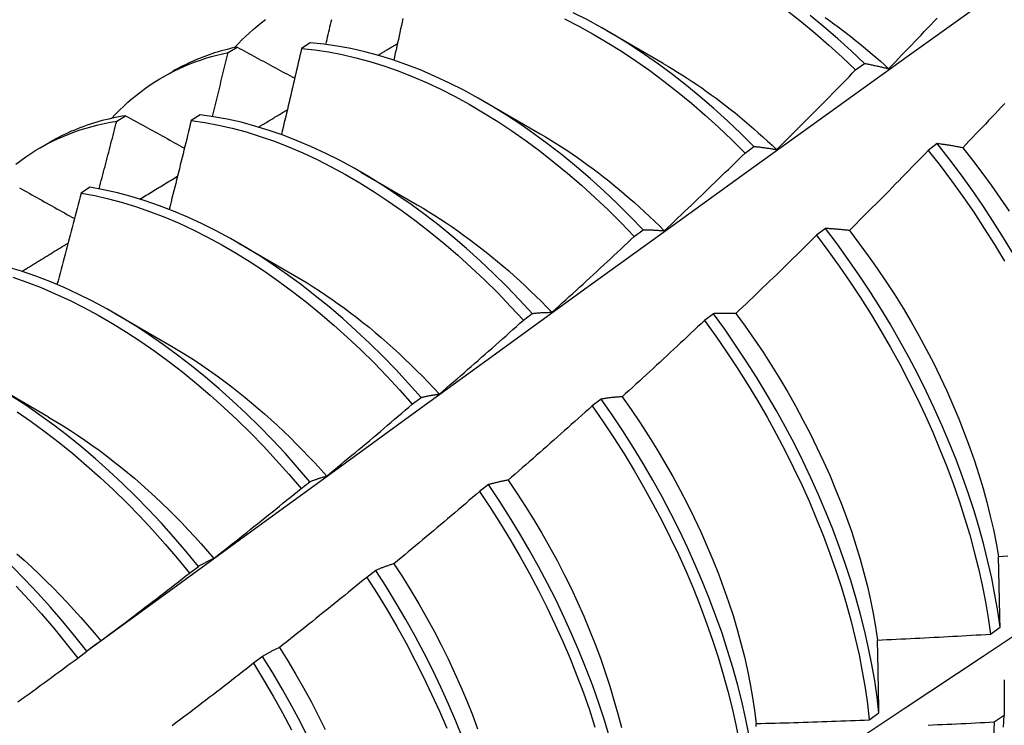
# Model space of a CAD drawing. Header units: inches. Extents: x 25 to 728, y 80 to 333.
# Tile 151 of 160: x 703.717 to 703.996, y 266.795 to 266.994. Entities that reach past the tile are written whole.
import ezdxf

# ---------------------------------------------------------------- set-up
doc = ezdxf.new("R2010")
doc.units = ezdxf.units.IN
doc.header["$MEASUREMENT"] = 0
doc.layers.add('Visible Edges(ANSI)', color=7, linetype='Continuous', lineweight=25)

msp = doc.modelspace()

# ---------------------------------------------------------------- linework, layer by layer
at = {"layer": 'Visible Edges(ANSI)'}
for p, q in [((703.88335, 266.99142), (703.89931, 266.98218)), ((703.79943, 266.98795), (703.79693, 266.98633)), ((703.77616, 266.98519), (703.77868, 266.98674)), ((703.95382, 266.98025), (703.95632, 266.98212)), ((703.75771, 266.97826), (703.76049, 266.97986)), ((703.84855, 266.97138), (703.86451, 266.96214)), ((703.7446, 266.96573), (703.74712, 266.96729)), ((703.7682, 266.96756), (703.7657, 266.96592)), ((703.72291, 266.95822), (703.72569, 266.95982)), ((703.92252, 266.95673), (703.92503, 266.95861)), ((703.97695, 266.95939), (703.97442, 266.95747)), ((703.81375, 266.95134), (703.82971, 266.9421)), ((703.737, 266.94702), (703.73451, 266.94537)), ((703.89117, 266.93311), (703.89368, 266.935)), ((703.9453, 266.93535), (703.94276, 266.93342)), ((703.77895, 266.9313), (703.79491, 266.92206)), ((703.74415, 266.91126), (703.76012, 266.90202)), ((703.85977, 266.9094), (703.86229, 266.9113)), ((703.91357, 266.91123), (703.91103, 266.9093)), ((703.70935, 266.89122), (703.72532, 266.88198)), ((703.82831, 266.8856), (703.83083, 266.88751)), ((703.88178, 266.88705), (703.87923, 266.88512)), ((703.79679, 266.86172), (703.79932, 266.86363)), ((703.84991, 266.86281), (703.84736, 266.86087)), ((703.76521, 266.83775), (703.76774, 266.83967)), ((703.81796, 266.83851), (703.8154, 266.83656)), ((703.992, 266.82048), (703.99474, 266.82242)), ((703.73356, 266.81371), (703.7361, 266.81564)), ((703.78593, 266.81416), (703.78336, 266.81221)), ((703.95769, 266.7962), (703.96044, 266.79814)), ((703.99591, 266.79742), (703.99311, 266.79551))]:
    msp.add_line(p, q, dxfattribs=at)
at = {"layer": 'Visible Edges(ANSI)', "flags": 128}
for points in [[(703.73606, 266.81561), (703.75948, 266.83268), (703.78287, 266.84972), (703.80623, 266.86672), (703.82957, 266.88368), (703.85288, 266.9006), (703.87616, 266.91748), (703.89942, 266.93431), (703.92266, 266.9511), (703.94588, 266.96785), (703.96908, 266.98455), (703.99226, 267.0012), (704.01542, 267.01781), (704.03857, 267.03436), (704.0617, 267.05086), (704.08482, 267.06731), (704.10792, 267.08371), (704.13101, 267.10005), (704.1541, 267.11633), (704.17717, 267.13256)], [(703.92503, 266.95861), (703.9213, 266.9623), (703.91753, 266.96588), (703.9137, 266.96933), (703.90984, 266.97266), (703.90593, 266.97587), (703.902, 266.97894), (703.89803, 266.98188), (703.89404, 266.98468), (703.89003, 266.98733), (703.886, 266.98984), (703.88197, 266.99221), (703.87793, 266.99441), (703.87389, 266.99647)], [(703.93454, 266.99697), (703.93848, 266.99388), (703.94237, 266.99066), (703.94623, 266.98731), (703.95005, 266.98384), (703.95382, 266.98025)], [(703.77794, 266.98658), (703.77897, 266.98767), (703.78001, 266.98874), (703.78108, 266.98977), (703.78217, 266.99078), (703.78328, 266.99175), (703.7844, 266.9927), (703.78555, 266.99361), (703.78672, 266.9945)], [(703.80384, 266.9875), (703.80401, 266.98821), (703.80417, 266.98892), (703.80434, 266.98962), (703.8045, 266.99033), (703.80467, 266.99104), (703.80484, 266.99175), (703.805, 266.99246), (703.80517, 266.99317), (703.80533, 266.99388), (703.8055, 266.99458)], [(703.82566, 266.99481), (703.82544, 266.99383), (703.82523, 266.99284), (703.82501, 266.99186), (703.82479, 266.99088), (703.82458, 266.9899), (703.82436, 266.98892), (703.82414, 266.98793), (703.82392, 266.98695), (703.82371, 266.98597), (703.82349, 266.98499), (703.82327, 266.98401), (703.82305, 266.98302)], [(703.87141, 266.99471), (703.87545, 266.99265), (703.87949, 266.99043), (703.88352, 266.98806), (703.88755, 266.98554), (703.89156, 266.98287), (703.89554, 266.98006), (703.89951, 266.97711), (703.90344, 266.97403), (703.90735, 266.97081), (703.91121, 266.96747), (703.91503, 266.96401), (703.9188, 266.96042), (703.92252, 266.95673)], [(703.95632, 266.98212), (703.95255, 266.98571), (703.94873, 266.98917), (703.94487, 266.99251), (703.94096, 266.99572)], [(703.94521, 266.99511), (703.94643, 266.99424), (703.94765, 266.99336), (703.94887, 266.99246), (703.95008, 266.99155), (703.95129, 266.99063), (703.9525, 266.98969), (703.95371, 266.98873), (703.95491, 266.98776), (703.95611, 266.98678), (703.9573, 266.98578), (703.95849, 266.98477), (703.95967, 266.98375), (703.96085, 266.98271), (703.96202, 266.98166), (703.96319, 266.9806)], [(703.96319, 266.9806), (703.96411, 266.98155), (703.96503, 266.9825), (703.96595, 266.98346), (703.96687, 266.98441), (703.96779, 266.98537), (703.96871, 266.98632), (703.96962, 266.98728), (703.97054, 266.98824), (703.97145, 266.98919), (703.97237, 266.99015), (703.97328, 266.99111), (703.97419, 266.99207), (703.9751, 266.99303), (703.97601, 266.994), (703.97692, 266.99496)], [(703.89368, 266.935), (703.89001, 266.93879), (703.88628, 266.94248), (703.8825, 266.94604), (703.87868, 266.94949), (703.87481, 266.95282), (703.8709, 266.95602), (703.86696, 266.95908), (703.86299, 266.96201), (703.859, 266.9648), (703.85499, 266.96745), (703.85097, 266.96995), (703.84693, 266.9723), (703.84289, 266.9745), (703.83885, 266.97654), (703.83481, 266.97843), (703.83078, 266.98016), (703.82677, 266.98172), (703.82277, 266.98312), (703.8188, 266.98435), (703.81485, 266.98541), (703.81094, 266.9863), (703.80706, 266.98702), (703.80322, 266.98757), (703.79943, 266.98795)], [(703.81857, 266.98441), (703.8188, 266.98455), (703.81903, 266.98469), (703.81926, 266.98483), (703.81949, 266.98496), (703.81972, 266.9851), (703.81995, 266.98524), (703.82018, 266.98538), (703.82041, 266.98552), (703.82064, 266.98565), (703.82087, 266.98579), (703.8211, 266.98593), (703.82133, 266.98607), (703.82156, 266.9862), (703.82179, 266.98634), (703.82202, 266.98648), (703.82225, 266.98662), (703.82248, 266.98676), (703.82271, 266.98689), (703.82294, 266.98703), (703.82317, 266.98717), (703.8234, 266.98731), (703.82363, 266.98744), (703.82386, 266.98758), (703.82409, 266.98772)], [(703.74314, 266.96654), (703.74426, 266.96773), (703.74541, 266.96889), (703.74658, 266.97001), (703.74777, 266.97109), (703.74899, 266.97214), (703.75023, 266.97316), (703.75149, 266.97414), (703.75278, 266.97509), (703.75408, 266.976), (703.75541, 266.97687), (703.75677, 266.97771), (703.75814, 266.97851), (703.75953, 266.97927), (703.76095, 266.98), (703.76238, 266.98068), (703.76384, 266.98134), (703.76532, 266.98195), (703.76681, 266.98253), (703.76832, 266.98307), (703.76985, 266.98357), (703.7714, 266.98403), (703.77297, 266.98446), (703.77456, 266.98484), (703.77616, 266.98519)], [(703.77868, 266.98674), (703.77787, 266.98657), (703.77707, 266.98638), (703.77626, 266.98619), (703.77546, 266.98598), (703.77467, 266.98577), (703.77388, 266.98555), (703.77309, 266.98531), (703.77231, 266.98507), (703.77154, 266.98482), (703.77077, 266.98455), (703.77, 266.98428), (703.76924, 266.984), (703.76848, 266.98371), (703.76773, 266.98341), (703.76698, 266.98309), (703.76624, 266.98277), (703.76551, 266.98244), (703.76477, 266.9821), (703.76405, 266.98175), (703.76333, 266.98139), (703.76261, 266.98103), (703.7619, 266.98065), (703.76119, 266.98026), (703.76049, 266.97986)], [(703.7717, 266.96708), (703.77189, 266.96783), (703.77208, 266.96859), (703.77227, 266.96934), (703.77245, 266.9701), (703.77264, 266.97085), (703.77283, 266.97161), (703.77302, 266.97236), (703.7732, 266.97312), (703.77339, 266.97387), (703.77358, 266.97463), (703.77376, 266.97538), (703.77395, 266.97614), (703.77413, 266.97689), (703.77432, 266.97765), (703.7745, 266.9784), (703.77469, 266.97915), (703.77487, 266.97991), (703.77506, 266.98066), (703.77524, 266.98142), (703.77542, 266.98217), (703.77561, 266.98293), (703.77579, 266.98368), (703.77597, 266.98444), (703.77616, 266.98519)], [(703.77868, 266.98674), (703.77936, 266.98637), (703.78003, 266.98601), (703.78071, 266.98564), (703.78139, 266.98527), (703.78206, 266.98491), (703.78274, 266.98454), (703.78342, 266.98417), (703.78409, 266.9838), (703.78477, 266.98344), (703.78545, 266.98307), (703.78613, 266.9827), (703.78681, 266.98233), (703.78749, 266.98197), (703.78817, 266.9816), (703.78885, 266.98123), (703.78953, 266.98086), (703.79021, 266.98049), (703.7909, 266.98013), (703.79158, 266.97976), (703.79226, 266.97939), (703.79294, 266.97902), (703.79363, 266.97865), (703.79431, 266.97828), (703.795, 266.97792)], [(703.79693, 266.98633), (703.7967, 266.98531), (703.79647, 266.9843), (703.79623, 266.98328), (703.796, 266.98227), (703.79577, 266.98125), (703.79553, 266.98024), (703.7953, 266.97922), (703.79506, 266.97821), (703.79483, 266.97719), (703.79459, 266.97617), (703.79435, 266.97516), (703.79412, 266.97414), (703.79388, 266.97313), (703.79364, 266.97211), (703.7934, 266.97109), (703.79316, 266.97008), (703.79293, 266.96906), (703.79269, 266.96805), (703.79245, 266.96703), (703.79221, 266.96601), (703.79196, 266.965), (703.79172, 266.96398), (703.79148, 266.96296), (703.79124, 266.96195)], [(703.79693, 266.98633), (703.80073, 266.98594), (703.80457, 266.98537), (703.80845, 266.98464), (703.81236, 266.98373), (703.81631, 266.98266), (703.82029, 266.98141), (703.82428, 266.98), (703.8283, 266.97843), (703.83233, 266.97669), (703.83637, 266.97479), (703.84041, 266.97274), (703.84445, 266.97053), (703.84849, 266.96816), (703.85251, 266.96565), (703.85652, 266.96299), (703.86051, 266.96019), (703.86448, 266.95725), (703.86841, 266.95418), (703.87232, 266.95097), (703.87618, 266.94763), (703.88, 266.94418), (703.88378, 266.9406), (703.8875, 266.93691), (703.89117, 266.93311)], [(703.89932, 266.98212), (703.90069, 266.98132), (703.90207, 266.9805), (703.90344, 266.97965), (703.90481, 266.97879), (703.90618, 266.97791), (703.90755, 266.97701), (703.90891, 266.97609), (703.91027, 266.97515), (703.91163, 266.9742), (703.91298, 266.97322), (703.91433, 266.97223), (703.91568, 266.97121), (703.91702, 266.97018), (703.91836, 266.96913), (703.9197, 266.96807), (703.92102, 266.96698), (703.92235, 266.96588), (703.92367, 266.96476), (703.92498, 266.96362), (703.92628, 266.96247), (703.92759, 266.9613), (703.92888, 266.96011), (703.93017, 266.95891), (703.93145, 266.95769)], [(703.95632, 266.98212), (703.9566, 266.98207), (703.95688, 266.98202), (703.95716, 266.98196), (703.95744, 266.98191), (703.95772, 266.98185), (703.958, 266.9818), (703.95829, 266.98174), (703.95857, 266.98168), (703.95885, 266.98162), (703.95914, 266.98156), (703.95942, 266.9815), (703.95971, 266.98143), (703.96, 266.98137), (703.96028, 266.9813), (703.96057, 266.98124), (703.96086, 266.98117), (703.96115, 266.9811), (703.96144, 266.98103), (703.96173, 266.98096), (703.96202, 266.98089), (703.96231, 266.98082), (703.9626, 266.98075), (703.9629, 266.98067), (703.96319, 266.9806)], [(703.93145, 266.95769), (703.93239, 266.95862), (703.93333, 266.95955), (703.93427, 266.96048), (703.93521, 266.96142), (703.93615, 266.96235), (703.93709, 266.96328), (703.93802, 266.96422), (703.93896, 266.96516), (703.93989, 266.96609), (703.94083, 266.96703), (703.94176, 266.96797), (703.94269, 266.96891), (703.94362, 266.96985), (703.94456, 266.97079), (703.94549, 266.97173), (703.94642, 266.97267), (703.94734, 266.97362), (703.94827, 266.97456), (703.9492, 266.97551), (703.95013, 266.97645), (703.95105, 266.9774), (703.95198, 266.97835), (703.9529, 266.9793), (703.95382, 266.98025)], [(703.99605, 266.97074), (703.99514, 266.96978), (703.99423, 266.96881), (703.99332, 266.96784), (703.99241, 266.96688), (703.99149, 266.96591), (703.99058, 266.96495), (703.98967, 266.96399), (703.98875, 266.96303), (703.98783, 266.96206), (703.98692, 266.9611), (703.986, 266.96014), (703.98508, 266.95919), (703.98416, 266.95823)], [(703.78478, 266.96408), (703.78512, 266.96428), (703.78546, 266.96449), (703.78579, 266.96469), (703.78613, 266.9649), (703.78647, 266.9651), (703.78681, 266.96531), (703.78715, 266.96551), (703.78749, 266.96572), (703.78783, 266.96592), (703.78817, 266.96612), (703.7885, 266.96633), (703.78884, 266.96653), (703.78918, 266.96674), (703.78952, 266.96694), (703.78986, 266.96715), (703.7902, 266.96735), (703.79054, 266.96756), (703.79088, 266.96776), (703.79121, 266.96796), (703.79155, 266.96817), (703.79189, 266.96837), (703.79223, 266.96858), (703.79257, 266.96878), (703.79291, 266.96899)], [(703.71605, 266.95361), (703.71744, 266.95466), (703.71884, 266.95566), (703.72028, 266.95661), (703.72174, 266.95753), (703.72322, 266.9584), (703.72473, 266.95923), (703.72626, 266.96001), (703.72782, 266.96075), (703.7294, 266.96145), (703.73101, 266.96211), (703.73263, 266.96272), (703.73428, 266.96328), (703.73595, 266.9638), (703.73764, 266.96428), (703.73935, 266.96471), (703.74108, 266.96509), (703.74283, 266.96543), (703.7446, 266.96573)], [(703.74712, 266.96729), (703.74616, 266.96713), (703.7452, 266.96696), (703.74425, 266.96678), (703.7433, 266.96658), (703.74236, 266.96636), (703.74143, 266.96614), (703.7405, 266.9659), (703.73957, 266.96565), (703.73866, 266.96538), (703.73775, 266.9651), (703.73684, 266.96481), (703.73595, 266.96451), (703.73505, 266.96419), (703.73417, 266.96386), (703.73329, 266.96351), (703.73242, 266.96315), (703.73155, 266.96278), (703.7307, 266.9624), (703.72984, 266.962), (703.729, 266.96159), (703.72816, 266.96117), (703.72733, 266.96073), (703.72651, 266.96029), (703.72569, 266.95982)], [(703.7396, 266.94657), (703.73982, 266.94737), (703.74003, 266.94816), (703.74024, 266.94896), (703.74045, 266.94976), (703.74066, 266.95056), (703.74087, 266.95136), (703.74108, 266.95216), (703.74129, 266.95296), (703.7415, 266.95376), (703.74171, 266.95455), (703.74192, 266.95535), (703.74212, 266.95615), (703.74233, 266.95695), (703.74254, 266.95775), (703.74275, 266.95855), (703.74295, 266.95934), (703.74316, 266.96014), (703.74337, 266.96094), (703.74357, 266.96174), (703.74378, 266.96254), (703.74399, 266.96334), (703.74419, 266.96413), (703.7444, 266.96493), (703.7446, 266.96573)], [(703.74712, 266.96729), (703.74781, 266.96691), (703.7485, 266.96653), (703.74919, 266.96615), (703.74988, 266.96577), (703.75057, 266.96539), (703.75126, 266.965), (703.75196, 266.96462), (703.75265, 266.96424), (703.75334, 266.96386), (703.75403, 266.96348), (703.75473, 266.96309), (703.75542, 266.96271), (703.75612, 266.96233), (703.75681, 266.96195), (703.75751, 266.96156), (703.7582, 266.96118), (703.7589, 266.9608), (703.7596, 266.96041), (703.7603, 266.96003), (703.76099, 266.95965), (703.76169, 266.95927), (703.76239, 266.95888), (703.76309, 266.9585), (703.76379, 266.95812)], [(703.7657, 266.96592), (703.76545, 266.96488), (703.76519, 266.96383), (703.76494, 266.96278), (703.76468, 266.96174), (703.76442, 266.96069), (703.76417, 266.95964), (703.76391, 266.95859), (703.76365, 266.95754), (703.76339, 266.9565), (703.76313, 266.95545), (703.76287, 266.9544), (703.76261, 266.95335), (703.76235, 266.9523), (703.76209, 266.95126), (703.76183, 266.95021), (703.76157, 266.94916), (703.7613, 266.94811), (703.76104, 266.94706), (703.76078, 266.94601), (703.76051, 266.94496), (703.76025, 266.94392), (703.75998, 266.94287), (703.75972, 266.94182), (703.75945, 266.94077)], [(703.7657, 266.96592), (703.76954, 266.96537), (703.77342, 266.96465), (703.77733, 266.96375), (703.78128, 266.96269), (703.78525, 266.96145), (703.78925, 266.96005), (703.79326, 266.95849), (703.79729, 266.95676), (703.80133, 266.95487), (703.80537, 266.95282), (703.80941, 266.95062), (703.81345, 266.94827), (703.81747, 266.94577), (703.82148, 266.94312), (703.82548, 266.94032), (703.82944, 266.93739), (703.83338, 266.93432), (703.83729, 266.93112), (703.84116, 266.9278), (703.84498, 266.92435), (703.84876, 266.92078), (703.85249, 266.91709), (703.85616, 266.9133), (703.85977, 266.9094)], [(703.86229, 266.9113), (703.85867, 266.91519), (703.85499, 266.91898), (703.85126, 266.92265), (703.84748, 266.92621), (703.84365, 266.92965), (703.83978, 266.93297), (703.83587, 266.93616), (703.83193, 266.93922), (703.82796, 266.94214), (703.82397, 266.94492), (703.81995, 266.94756), (703.81593, 266.95005), (703.81189, 266.9524), (703.80785, 266.95459), (703.80381, 266.95662), (703.79977, 266.9585), (703.79574, 266.96021), (703.79173, 266.96177), (703.78774, 266.96315), (703.78376, 266.96437), (703.77982, 266.96543), (703.77591, 266.96631), (703.77203, 266.96702), (703.7682, 266.96756)], [(703.86451, 266.96218), (703.86602, 266.96129), (703.86753, 266.96038), (703.86904, 266.95944), (703.87054, 266.95848), (703.87204, 266.9575), (703.87354, 266.95649), (703.87504, 266.95546), (703.87653, 266.95441), (703.87802, 266.95333), (703.87951, 266.95223), (703.88099, 266.95111), (703.88246, 266.94997), (703.88393, 266.94881), (703.8854, 266.94762), (703.88686, 266.94642), (703.88831, 266.9452), (703.88976, 266.94395), (703.89119, 266.94269), (703.89263, 266.9414), (703.89405, 266.9401), (703.89547, 266.93878), (703.89688, 266.93743), (703.89828, 266.93608), (703.89967, 266.9347)], [(703.92503, 266.95861), (703.92529, 266.95858), (703.92555, 266.95856), (703.92581, 266.95853), (703.92607, 266.9585), (703.92634, 266.95847), (703.9266, 266.95844), (703.92686, 266.9584), (703.92713, 266.95837), (703.92739, 266.95833), (703.92766, 266.9583), (703.92793, 266.95826), (703.92819, 266.95822), (703.92846, 266.95819), (703.92873, 266.95815), (703.929, 266.9581), (703.92927, 266.95806), (703.92954, 266.95802), (703.92981, 266.95798), (703.93008, 266.95793), (703.93035, 266.95789), (703.93063, 266.95784), (703.9309, 266.95779), (703.93117, 266.95774), (703.93145, 266.95769)], [(703.97442, 266.95747), (703.9735, 266.95651), (703.97257, 266.95556), (703.97165, 266.95461), (703.97073, 266.95365), (703.9698, 266.9527), (703.96887, 266.95175), (703.96795, 266.9508), (703.96702, 266.94985), (703.96609, 266.9489), (703.96516, 266.94796), (703.96423, 266.94701), (703.9633, 266.94606), (703.96237, 266.94512), (703.96144, 266.94417), (703.96051, 266.94323), (703.95957, 266.94229), (703.95864, 266.94135), (703.9577, 266.94041), (703.95677, 266.93947), (703.95583, 266.93853), (703.95489, 266.93759), (703.95395, 266.93665), (703.95302, 266.93571), (703.95208, 266.93478)], [(703.97442, 266.95747), (703.97776, 266.9532), (703.98101, 266.94886), (703.98419, 266.94444), (703.98727, 266.93995), (703.99027, 266.9354), (703.99317, 266.93079), (703.99598, 266.92613)], [(703.98416, 266.95823), (703.98385, 266.95829), (703.98355, 266.95834), (703.98324, 266.9584), (703.98293, 266.95846), (703.98263, 266.95851), (703.98232, 266.95857), (703.98202, 266.95862), (703.98171, 266.95867), (703.98141, 266.95873), (703.98111, 266.95878), (703.9808, 266.95883), (703.9805, 266.95888), (703.9802, 266.95892), (703.9799, 266.95897), (703.9796, 266.95902), (703.97931, 266.95906), (703.97901, 266.95911), (703.97871, 266.95915), (703.97842, 266.95919), (703.97812, 266.95923), (703.97783, 266.95927), (703.97753, 266.95931), (703.97724, 266.95935), (703.97695, 266.95939)], [(703.99855, 266.92809), (703.99574, 266.93275), (703.99283, 266.93735), (703.98983, 266.9419), (703.98674, 266.94638), (703.98356, 266.95079), (703.98029, 266.95513), (703.97695, 266.95939)], [(703.98416, 266.95823), (703.98692, 266.95475), (703.98962, 266.95121), (703.99226, 266.94761), (703.99482, 266.94396), (703.99732, 266.94025)], [(703.89967, 266.9347), (703.90063, 266.93561), (703.90159, 266.93652), (703.90255, 266.93742), (703.90351, 266.93834), (703.90447, 266.93925), (703.90543, 266.94016), (703.90638, 266.94107), (703.90734, 266.94199), (703.90829, 266.9429), (703.90925, 266.94382), (703.9102, 266.94473), (703.91115, 266.94565), (703.9121, 266.94657), (703.91306, 266.94749), (703.91401, 266.94841), (703.91496, 266.94933), (703.9159, 266.95025), (703.91685, 266.95117), (703.9178, 266.9521), (703.91875, 266.95302), (703.91969, 266.95395), (703.92064, 266.95487), (703.92158, 266.9558), (703.92252, 266.95673)], [(703.75117, 266.94368), (703.75162, 266.94395), (703.75206, 266.94422), (703.7525, 266.94449), (703.75295, 266.94476), (703.75339, 266.94503), (703.75383, 266.9453), (703.75428, 266.94557), (703.75472, 266.94584), (703.75516, 266.94611), (703.75561, 266.94638), (703.75605, 266.94665), (703.75649, 266.94692), (703.75694, 266.94719), (703.75738, 266.94746), (703.75782, 266.94773), (703.75827, 266.948), (703.75871, 266.94827), (703.75916, 266.94854), (703.7596, 266.94881), (703.76004, 266.94908), (703.76049, 266.94935), (703.76093, 266.94962), (703.76137, 266.94989), (703.76182, 266.95016)], [(703.71703, 266.9469), (703.71773, 266.94651), (703.71844, 266.94611), (703.71914, 266.94571), (703.71985, 266.94532), (703.72056, 266.94492), (703.72126, 266.94453), (703.72197, 266.94413), (703.72268, 266.94373), (703.72339, 266.94334), (703.72409, 266.94294), (703.7248, 266.94254), (703.72551, 266.94214), (703.72622, 266.94175), (703.72694, 266.94135), (703.72765, 266.94095), (703.72836, 266.94055), (703.72907, 266.94016), (703.72978, 266.93976), (703.7305, 266.93936), (703.73121, 266.93896), (703.73193, 266.93856), (703.73264, 266.93817)], [(703.83083, 266.88751), (703.82727, 266.89149), (703.82365, 266.89538), (703.81997, 266.89916), (703.81624, 266.90283), (703.81245, 266.90638), (703.80862, 266.90982), (703.80475, 266.91313), (703.80084, 266.91631), (703.7969, 266.91936), (703.79292, 266.92227), (703.78893, 266.92504), (703.78492, 266.92767), (703.78089, 266.93016), (703.77685, 266.93249), (703.77281, 266.93467), (703.76877, 266.9367), (703.76473, 266.93856), (703.76071, 266.94027), (703.75669, 266.94181), (703.7527, 266.94319), (703.74873, 266.9444), (703.74479, 266.94545), (703.74088, 266.94632), (703.737, 266.94702)], [(703.85682, 266.72655), (703.87911, 266.74109), (703.90137, 266.75566), (703.92359, 266.77026), (703.94577, 266.78489), (703.9679, 266.79956), (703.99, 266.81425), (704.01206, 266.82897), (704.03408, 266.84372), (704.05605, 266.85849), (704.07799, 266.87329), (704.09989, 266.88812), (704.12174, 266.90296), (704.14356, 266.91783), (704.16533, 266.93272), (704.18707, 266.94763)], [(703.73451, 266.94537), (703.73423, 266.94429), (703.73395, 266.94322), (703.73367, 266.94214), (703.73339, 266.94106), (703.73311, 266.93998), (703.73283, 266.9389), (703.73255, 266.93783), (703.73227, 266.93675), (703.73199, 266.93567), (703.7317, 266.93459), (703.73142, 266.93351), (703.73114, 266.93244), (703.73085, 266.93136), (703.73057, 266.93028), (703.73028, 266.9292), (703.73, 266.92812), (703.72971, 266.92705), (703.72942, 266.92597), (703.72913, 266.92489), (703.72885, 266.92381), (703.72856, 266.92273), (703.72827, 266.92165), (703.72798, 266.92058), (703.72769, 266.9195)], [(703.73451, 266.94537), (703.73839, 266.94466), (703.7423, 266.94377), (703.74624, 266.94271), (703.75022, 266.94149), (703.75421, 266.9401), (703.75823, 266.93854), (703.76225, 266.93683), (703.76629, 266.93495), (703.77033, 266.93291), (703.77437, 266.93072), (703.77841, 266.92837), (703.78244, 266.92588), (703.78645, 266.92324), (703.79044, 266.92045), (703.79441, 266.91753), (703.79835, 266.91447), (703.80226, 266.91128), (703.80613, 266.90796), (703.80996, 266.90452), (703.81374, 266.90095), (703.81747, 266.89727), (703.82114, 266.89349), (703.82476, 266.88959), (703.82831, 266.8856)], [(703.8297, 266.94205), (703.83135, 266.94108), (703.833, 266.94008), (703.83464, 266.93905), (703.83628, 266.938), (703.83792, 266.93692), (703.83955, 266.93581), (703.84118, 266.93467), (703.84281, 266.93351), (703.84443, 266.93233), (703.84604, 266.93111), (703.84765, 266.92988), (703.84926, 266.92861), (703.85085, 266.92733), (703.85244, 266.92602), (703.85402, 266.92468), (703.8556, 266.92332), (703.85716, 266.92194), (703.85872, 266.92053), (703.86027, 266.9191), (703.8618, 266.91765), (703.86333, 266.91617), (703.86485, 266.91468), (703.86635, 266.91316), (703.86785, 266.91162)], [(703.89368, 266.935), (703.89393, 266.935), (703.89417, 266.935), (703.89441, 266.935), (703.89466, 266.93499), (703.8949, 266.93499), (703.89515, 266.93498), (703.89539, 266.93497), (703.89564, 266.93497), (703.89589, 266.93496), (703.89613, 266.93495), (703.89638, 266.93494), (703.89663, 266.93492), (703.89688, 266.93491), (703.89713, 266.9349), (703.89738, 266.93488), (703.89763, 266.93487), (703.89789, 266.93485), (703.89814, 266.93483), (703.89839, 266.93481), (703.89865, 266.93479), (703.8989, 266.93477), (703.89916, 266.93475), (703.89941, 266.93472), (703.89967, 266.9347)], [(703.95208, 266.93478), (703.95179, 266.93481), (703.9515, 266.93485), (703.95121, 266.93488), (703.95092, 266.93491), (703.95063, 266.93494), (703.95034, 266.93497), (703.95006, 266.935), (703.94977, 266.93503), (703.94948, 266.93506), (703.9492, 266.93508), (703.94892, 266.93511), (703.94863, 266.93513), (703.94835, 266.93515), (703.94807, 266.93518), (703.94779, 266.9352), (703.94751, 266.93522), (703.94723, 266.93524), (703.94695, 266.93526), (703.94667, 266.93527), (703.9464, 266.93529), (703.94612, 266.93531), (703.94585, 266.93532), (703.94557, 266.93533), (703.9453, 266.93535)], [(703.99474, 266.82242), (703.99409, 266.82699), (703.9933, 266.83162), (703.99237, 266.8363), (703.99132, 266.84102), (703.99013, 266.84578), (703.98882, 266.85057), (703.98737, 266.85538), (703.98581, 266.86022), (703.98411, 266.86507), (703.98229, 266.86992), (703.98035, 266.87478), (703.9783, 266.87964), (703.97612, 266.88448), (703.97383, 266.88931), (703.97143, 266.89411), (703.96893, 266.89889), (703.96631, 266.90363), (703.96359, 266.90833), (703.96077, 266.91298), (703.95786, 266.91758), (703.95485, 266.92212), (703.95175, 266.9266), (703.94857, 266.93101), (703.9453, 266.93535)], [(703.95208, 266.93478), (703.95478, 266.93124), (703.95742, 266.92764), (703.95999, 266.92399), (703.96249, 266.92029), (703.96492, 266.91655), (703.96727, 266.91276), (703.96954, 266.90893), (703.97173, 266.90507), (703.97384, 266.90119), (703.97586, 266.89727), (703.97779, 266.89334), (703.97964, 266.88939), (703.98139, 266.88543), (703.98305, 266.88147), (703.98461, 266.8775), (703.98609, 266.87354), (703.98746, 266.86958), (703.98874, 266.86564), (703.98992, 266.86171), (703.991, 266.85781), (703.99198, 266.85393), (703.99285, 266.85009), (703.99362, 266.84628), (703.99429, 266.8425)], [(703.86785, 266.91162), (703.86883, 266.91251), (703.86981, 266.91339), (703.87079, 266.91428), (703.87177, 266.91517), (703.87274, 266.91606), (703.87372, 266.91695), (703.8747, 266.91784), (703.87567, 266.91873), (703.87665, 266.91962), (703.87762, 266.92051), (703.87859, 266.92141), (703.87957, 266.9223), (703.88054, 266.9232), (703.88151, 266.92409), (703.88248, 266.92499), (703.88345, 266.92589), (703.88442, 266.92679), (703.88538, 266.92769), (703.88635, 266.92859), (703.88732, 266.92949), (703.88828, 266.9304), (703.88925, 266.9313), (703.89021, 266.9322), (703.89117, 266.93311)], [(703.94276, 266.93342), (703.94182, 266.93249), (703.94088, 266.93156), (703.93993, 266.93062), (703.93899, 266.92969), (703.93804, 266.92877), (703.93709, 266.92784), (703.93615, 266.92691), (703.9352, 266.92598), (703.93425, 266.92506), (703.9333, 266.92413), (703.93235, 266.92321), (703.9314, 266.92228), (703.93045, 266.92136), (703.92949, 266.92044), (703.92854, 266.91952), (703.92759, 266.9186), (703.92663, 266.91768), (703.92568, 266.91676), (703.92472, 266.91584), (703.92376, 266.91493), (703.92281, 266.91401), (703.92185, 266.9131), (703.92089, 266.91218), (703.91993, 266.91127)], [(703.94276, 266.93342), (703.94602, 266.92908), (703.9492, 266.92467), (703.9523, 266.92018), (703.9553, 266.91563), (703.95821, 266.91103), (703.96102, 266.90637), (703.96373, 266.90167), (703.96633, 266.89693), (703.96883, 266.89215), (703.97123, 266.88734), (703.97351, 266.88251), (703.97567, 266.87767), (703.97772, 266.87281), (703.97965, 266.86796), (703.98146, 266.8631), (703.98314, 266.85825), (703.9847, 266.85342), (703.98614, 266.8486), (703.98744, 266.84381), (703.98862, 266.83906), (703.98966, 266.83434), (703.99058, 266.82967), (703.99136, 266.82505), (703.992, 266.82048)], [(703.71775, 266.9232), (703.71829, 266.92354), (703.71884, 266.92387), (703.71938, 266.92421), (703.71993, 266.92454), (703.72047, 266.92488), (703.72101, 266.92521), (703.72156, 266.92555), (703.7221, 266.92588), (703.72265, 266.92622), (703.72319, 266.92655), (703.72374, 266.92688), (703.72428, 266.92722), (703.72483, 266.92755), (703.72537, 266.92789), (703.72592, 266.92822), (703.72646, 266.92856), (703.72701, 266.92889), (703.72755, 266.92922), (703.72809, 266.92956), (703.72864, 266.92989), (703.72918, 266.93023), (703.72973, 266.93056), (703.73027, 266.9309), (703.73082, 266.93123)], [(703.79932, 266.86363), (703.79582, 266.86771), (703.79226, 266.87169), (703.78864, 266.87557), (703.78496, 266.87934), (703.78122, 266.883), (703.77743, 266.88655), (703.77359, 266.88998), (703.76972, 266.89328), (703.76581, 266.89645), (703.76186, 266.8995), (703.75789, 266.9024), (703.75389, 266.90517), (703.74988, 266.90779), (703.74585, 266.91026), (703.74182, 266.91259), (703.73777, 266.91476), (703.73373, 266.91677), (703.7297, 266.91863), (703.72567, 266.92033), (703.72166, 266.92186), (703.71767, 266.92323), (703.7137, 266.92443)], [(703.71518, 266.92153), (703.71918, 266.92015), (703.72319, 266.9186), (703.72722, 266.91689), (703.73125, 266.91502), (703.73529, 266.913), (703.73934, 266.91081), (703.74337, 266.90848), (703.7474, 266.90599), (703.75141, 266.90336), (703.75541, 266.90058), (703.75938, 266.89767), (703.76332, 266.89462), (703.76723, 266.89143), (703.7711, 266.88812), (703.77493, 266.88468), (703.77872, 266.88113), (703.78245, 266.87746), (703.78613, 266.87368), (703.78975, 266.86979), (703.79331, 266.8658), (703.79679, 266.86172)], [(703.79492, 266.92206), (703.7967, 266.92102), (703.79849, 266.91994), (703.80026, 266.91883), (703.80204, 266.91768), (703.80381, 266.9165), (703.80558, 266.91529), (703.80734, 266.91405), (703.80909, 266.91278), (703.81084, 266.91147), (703.81258, 266.91013), (703.81432, 266.90876), (703.81605, 266.90737), (703.81776, 266.90594), (703.81947, 266.90448), (703.82117, 266.903), (703.82287, 266.90149), (703.82455, 266.89995), (703.82622, 266.89838), (703.82787, 266.89679), (703.82952, 266.89517), (703.83116, 266.89353), (703.83278, 266.89187), (703.83439, 266.89018), (703.83598, 266.88847)], [(703.83598, 266.88847), (703.83698, 266.88933), (703.83798, 266.89019), (703.83898, 266.89106), (703.83998, 266.89192), (703.84097, 266.89279), (703.84197, 266.89365), (703.84296, 266.89452), (703.84396, 266.89539), (703.84495, 266.89626), (703.84595, 266.89713), (703.84694, 266.898), (703.84793, 266.89887), (703.84892, 266.89974), (703.84991, 266.90061), (703.8509, 266.90149), (703.85189, 266.90236), (703.85288, 266.90324), (703.85386, 266.90412), (703.85485, 266.905), (703.85584, 266.90587), (703.85682, 266.90675), (703.85781, 266.90763), (703.85879, 266.90852), (703.85977, 266.9094)], [(703.86229, 266.9113), (703.86251, 266.91132), (703.86274, 266.91135), (703.86296, 266.91137), (703.86319, 266.91139), (703.86342, 266.91142), (703.86364, 266.91144), (703.86387, 266.91146), (703.8641, 266.91147), (703.86433, 266.91149), (703.86456, 266.91151), (703.86479, 266.91152), (703.86502, 266.91154), (703.86526, 266.91155), (703.86549, 266.91156), (703.86572, 266.91157), (703.86596, 266.91158), (703.86619, 266.91159), (703.86642, 266.9116), (703.86666, 266.9116), (703.8669, 266.91161), (703.86713, 266.91162), (703.86737, 266.91162), (703.86761, 266.91162), (703.86785, 266.91162)], [(703.91993, 266.91127), (703.91966, 266.91128), (703.91938, 266.91129), (703.91911, 266.91129), (703.91884, 266.9113), (703.91857, 266.91131), (703.9183, 266.91131), (703.91803, 266.91132), (703.91777, 266.91132), (703.9175, 266.91132), (703.91723, 266.91132), (703.91697, 266.91132), (703.9167, 266.91132), (703.91644, 266.91132), (703.91617, 266.91132), (703.91591, 266.91131), (703.91565, 266.91131), (703.91539, 266.9113), (703.91513, 266.91129), (703.91487, 266.91129), (703.91461, 266.91128), (703.91435, 266.91127), (703.91409, 266.91126), (703.91383, 266.91125), (703.91357, 266.91123)], [(703.96044, 266.79814), (703.95991, 266.80265), (703.95924, 266.80723), (703.95845, 266.81186), (703.95752, 266.81654), (703.95645, 266.82126), (703.95526, 266.82602), (703.95394, 266.83081), (703.95249, 266.83563), (703.95091, 266.84047), (703.94921, 266.84532), (703.94738, 266.85017), (703.94544, 266.85503), (703.94337, 266.85989), (703.94119, 266.86473), (703.9389, 266.86955), (703.93649, 266.87436), (703.93397, 266.87913), (703.93135, 266.88387), (703.92863, 266.88857), (703.9258, 266.89322), (703.92288, 266.89781), (703.91987, 266.90235), (703.91677, 266.90683), (703.91357, 266.91123)], [(703.91993, 266.91127), (703.92256, 266.90768), (703.92513, 266.90403), (703.92762, 266.90033), (703.93004, 266.89658), (703.93238, 266.89279), (703.93465, 266.88896), (703.93684, 266.8851), (703.93894, 266.88121), (703.94097, 266.87729), (703.9429, 266.87336), (703.94475, 266.86941), (703.94651, 266.86545), (703.94818, 266.86148), (703.94976, 266.85752), (703.95124, 266.85355), (703.95263, 266.8496), (703.95392, 266.84566), (703.9551, 266.84173), (703.95619, 266.83783), (703.95717, 266.83396), (703.95804, 266.83011), (703.95881, 266.8263), (703.95948, 266.82253), (703.96004, 266.81881)], [(703.91103, 266.9093), (703.91007, 266.90839), (703.90911, 266.90748), (703.90814, 266.90657), (703.90718, 266.90567), (703.90621, 266.90476), (703.90525, 266.90385), (703.90428, 266.90295), (703.90331, 266.90204), (703.90234, 266.90114), (703.90137, 266.90024), (703.9004, 266.89934), (703.89943, 266.89844), (703.89846, 266.89754), (703.89749, 266.89664), (703.89651, 266.89574), (703.89554, 266.89485), (703.89456, 266.89395), (703.89359, 266.89305), (703.89261, 266.89216), (703.89163, 266.89127), (703.89066, 266.89037), (703.88968, 266.88948), (703.8887, 266.88859), (703.88772, 266.8877)], [(703.91103, 266.9093), (703.91422, 266.90489), (703.91732, 266.90041), (703.92032, 266.89587), (703.92324, 266.89126), (703.92605, 266.88661), (703.92877, 266.88191), (703.93138, 266.87717), (703.93389, 266.87239), (703.93629, 266.86759), (703.93858, 266.86276), (703.94075, 266.85792), (703.9428, 266.85306), (703.94474, 266.84821), (703.94656, 266.84335), (703.94825, 266.8385), (703.94982, 266.83366), (703.95126, 266.82885), (703.95257, 266.82406), (703.95375, 266.8193), (703.95481, 266.81458), (703.95573, 266.80991), (703.95652, 266.80528), (703.95717, 266.80071), (703.95769, 266.7962)], [(703.76011, 266.90204), (703.76203, 266.9009), (703.76394, 266.89973), (703.76586, 266.89852), (703.76777, 266.89727), (703.76967, 266.89598), (703.77157, 266.89466), (703.77346, 266.8933), (703.77535, 266.89191), (703.77723, 266.89048), (703.7791, 266.88901), (703.78096, 266.88751), (703.78281, 266.88598), (703.78466, 266.88442), (703.78649, 266.88282), (703.78831, 266.8812), (703.79012, 266.87954), (703.79191, 266.87785), (703.79369, 266.87613), (703.79546, 266.87438), (703.79722, 266.87261), (703.79895, 266.87081), (703.80067, 266.86898), (703.80238, 266.86712), (703.80407, 266.86524)], [(703.76774, 266.83967), (703.76431, 266.84384), (703.76082, 266.84791), (703.75725, 266.85188), (703.75362, 266.85575), (703.74994, 266.85952), (703.7462, 266.86318), (703.7424, 266.86672), (703.73857, 266.87014), (703.73469, 266.87343), (703.73078, 266.8766), (703.72683, 266.87963), (703.72285, 266.88253), (703.71886, 266.88529), (703.71484, 266.8879)], [(703.83083, 266.88751), (703.83104, 266.88756), (703.83125, 266.88761), (703.83146, 266.88766), (703.83167, 266.88771), (703.83188, 266.88776), (703.83209, 266.8878), (703.8323, 266.88785), (703.83251, 266.88789), (703.83272, 266.88794), (703.83294, 266.88798), (703.83315, 266.88802), (703.83336, 266.88806), (703.83358, 266.8881), (703.83379, 266.88814), (703.83401, 266.88818), (703.83423, 266.88822), (703.83444, 266.88825), (703.83466, 266.88828), (703.83488, 266.88832), (703.8351, 266.88835), (703.83532, 266.88838), (703.83554, 266.88841), (703.83576, 266.88844), (703.83598, 266.88847)], [(703.88772, 266.8877), (703.88746, 266.88769), (703.88721, 266.88767), (703.88695, 266.88765), (703.8867, 266.88763), (703.88645, 266.88761), (703.8862, 266.88759), (703.88595, 266.88757), (703.88569, 266.88755), (703.88544, 266.88752), (703.8852, 266.8875), (703.88495, 266.88747), (703.8847, 266.88745), (703.88445, 266.88742), (703.88421, 266.88739), (703.88396, 266.88736), (703.88372, 266.88733), (703.88347, 266.8873), (703.88323, 266.88727), (703.88298, 266.88723), (703.88274, 266.8872), (703.8825, 266.88716), (703.88226, 266.88713), (703.88202, 266.88709), (703.88178, 266.88705)], [(703.88772, 266.8877), (703.89029, 266.88405), (703.89279, 266.88035), (703.89522, 266.8766), (703.89758, 266.87282), (703.89985, 266.86899), (703.90205, 266.86513), (703.90416, 266.86124), (703.90619, 266.85733), (703.90814, 266.8534), (703.90999, 266.84945), (703.91175, 266.8455), (703.91342, 266.84153), (703.91499, 266.83757), (703.91647, 266.83361), (703.91784, 266.82966), (703.91912, 266.82571), (703.9203, 266.82179), (703.92138, 266.81789), (703.92235, 266.81401), (703.92323, 266.81016), (703.924, 266.80635), (703.92467, 266.80257), (703.92523, 266.79884), (703.92569, 266.79516)], [(703.80407, 266.86524), (703.80508, 266.86607), (703.8061, 266.86691), (703.80712, 266.86775), (703.80814, 266.86859), (703.80915, 266.86943), (703.81017, 266.87028), (703.81118, 266.87112), (703.8122, 266.87196), (703.81321, 266.87281), (703.81422, 266.87366), (703.81523, 266.8745), (703.81624, 266.87535), (703.81725, 266.8762), (703.81826, 266.87705), (703.81927, 266.8779), (703.82028, 266.87875), (703.82128, 266.87961), (703.82229, 266.88046), (703.8233, 266.88131), (703.8243, 266.88217), (703.82531, 266.88303), (703.82631, 266.88388), (703.82731, 266.88474), (703.82831, 266.8856)], [(703.87923, 266.88512), (703.87825, 266.88423), (703.87727, 266.88334), (703.87628, 266.88246), (703.8753, 266.88157), (703.87431, 266.88069), (703.87333, 266.87981), (703.87234, 266.87893), (703.87135, 266.87805), (703.87036, 266.87717), (703.86937, 266.87629), (703.86838, 266.87541), (703.86739, 266.87453), (703.8664, 266.87366), (703.86541, 266.87278), (703.86441, 266.87191), (703.86342, 266.87104), (703.86243, 266.87016), (703.86143, 266.86929), (703.86043, 266.86842), (703.85944, 266.86755), (703.85844, 266.86668), (703.85744, 266.86582), (703.85644, 266.86495), (703.85544, 266.86408)], [(703.87923, 266.88512), (703.88234, 266.88064), (703.88535, 266.8761), (703.88827, 266.8715), (703.89109, 266.86685), (703.89381, 266.86215), (703.89643, 266.85741), (703.89895, 266.85264), (703.90135, 266.84784), (703.90364, 266.84301), (703.90582, 266.83817), (703.90789, 266.83331), (703.90983, 266.82845), (703.91165, 266.8236), (703.91335, 266.81875), (703.91493, 266.81391), (703.91638, 266.80909), (703.9177, 266.8043), (703.91889, 266.79954), (703.91995, 266.79482), (703.92088, 266.79014)], [(703.9236, 266.7921), (703.92266, 266.79678), (703.92159, 266.8015), (703.92039, 266.80627), (703.91906, 266.81106), (703.9176, 266.81588), (703.91601, 266.82071), (703.9143, 266.82557), (703.91247, 266.83042), (703.91052, 266.83528), (703.90845, 266.84013), (703.90626, 266.84498), (703.90396, 266.8498), (703.90155, 266.8546), (703.89902, 266.85937), (703.8964, 266.86411), (703.89367, 266.8688), (703.89084, 266.87345), (703.88791, 266.87805), (703.88489, 266.88258), (703.88178, 266.88705)], [(703.71638, 266.88348), (703.72037, 266.88071), (703.72434, 266.87781), (703.72829, 266.87476), (703.7322, 266.87159), (703.73607, 266.86828), (703.73991, 266.86485), (703.74369, 266.8613), (703.74743, 266.85764), (703.75111, 266.85386), (703.75474, 266.84998), (703.7583, 266.846), (703.76179, 266.84192), (703.76521, 266.83775)], [(703.72532, 266.88193), (703.72737, 266.88072), (703.72943, 266.87946), (703.73148, 266.87816), (703.73352, 266.87682), (703.73556, 266.87543), (703.73759, 266.87401), (703.73962, 266.87254), (703.74163, 266.87103), (703.74364, 266.86949), (703.74564, 266.8679), (703.74762, 266.86628), (703.7496, 266.86461), (703.75156, 266.86291), (703.75351, 266.86118), (703.75545, 266.8594), (703.75737, 266.85759), (703.75927, 266.85575), (703.76116, 266.85387), (703.76303, 266.85195), (703.76488, 266.85001), (703.76671, 266.84803), (703.76853, 266.84603), (703.77032, 266.84399), (703.7721, 266.84193)], [(703.79932, 266.86363), (703.79951, 266.86371), (703.7997, 266.86379), (703.79989, 266.86386), (703.80009, 266.86394), (703.80028, 266.86402), (703.80047, 266.86409), (703.80067, 266.86416), (703.80086, 266.86423), (703.80106, 266.8643), (703.80126, 266.86437), (703.80145, 266.86444), (703.80165, 266.86451), (703.80185, 266.86458), (703.80205, 266.86464), (703.80225, 266.86471), (703.80245, 266.86477), (703.80265, 266.86483), (703.80285, 266.86489), (703.80305, 266.86495), (703.80325, 266.86501), (703.80345, 266.86507), (703.80366, 266.86513), (703.80386, 266.86518), (703.80407, 266.86524)], [(703.85544, 266.86408), (703.85521, 266.86404), (703.85497, 266.864), (703.85473, 266.86396), (703.85449, 266.86391), (703.85426, 266.86387), (703.85402, 266.86382), (703.85379, 266.86377), (703.85356, 266.86372), (703.85332, 266.86367), (703.85309, 266.86362), (703.85286, 266.86357), (703.85263, 266.86352), (703.8524, 266.86346), (703.85217, 266.86341), (703.85194, 266.86335), (703.85171, 266.8633), (703.85148, 266.86324), (703.85126, 266.86318), (703.85103, 266.86312), (703.8508, 266.86306), (703.85058, 266.863), (703.85036, 266.86294), (703.85013, 266.86287), (703.84991, 266.86281)], [(703.88417, 266.7913), (703.88271, 266.79612), (703.88112, 266.80096), (703.8794, 266.80581), (703.87756, 266.81067), (703.8756, 266.81553), (703.87352, 266.82038), (703.87133, 266.82522), (703.86902, 266.83005), (703.8666, 266.83485), (703.86407, 266.83962), (703.86144, 266.84435), (703.8587, 266.84904), (703.85587, 266.85369), (703.85293, 266.85828), (703.84991, 266.86281)], [(703.85544, 266.86408), (703.85795, 266.86039), (703.86038, 266.85664), (703.86273, 266.85286), (703.865, 266.84904), (703.86719, 266.84518), (703.8693, 266.84129), (703.87132, 266.83738), (703.87325, 266.83345), (703.8751, 266.8295), (703.87685, 266.82554), (703.87852, 266.82158), (703.88009, 266.81761), (703.88157, 266.81365), (703.88295, 266.80969), (703.88423, 266.80575), (703.88542, 266.80182), (703.88651, 266.79792), (703.8875, 266.79403)], [(703.7721, 266.84193), (703.77314, 266.84275), (703.77417, 266.84356), (703.77521, 266.84438), (703.77624, 266.84519), (703.77728, 266.84601), (703.77831, 266.84683), (703.77935, 266.84765), (703.78038, 266.84847), (703.78141, 266.84929), (703.78244, 266.85011), (703.78347, 266.85093), (703.7845, 266.85176), (703.78553, 266.85258), (703.78656, 266.85341), (703.78758, 266.85423), (703.78861, 266.85506), (703.78963, 266.85589), (703.79066, 266.85672), (703.79168, 266.85755), (703.79271, 266.85838), (703.79373, 266.85921), (703.79475, 266.86005), (703.79577, 266.86088), (703.79679, 266.86172)], [(703.84736, 266.86087), (703.84635, 266.86), (703.84535, 266.85914), (703.84435, 266.85828), (703.84334, 266.85742), (703.84234, 266.85656), (703.84133, 266.8557), (703.84032, 266.85485), (703.83932, 266.85399), (703.83831, 266.85314), (703.8373, 266.85228), (703.83629, 266.85143), (703.83528, 266.85057), (703.83427, 266.84972), (703.83326, 266.84887), (703.83224, 266.84802), (703.83123, 266.84717), (703.83022, 266.84633), (703.8292, 266.84548), (703.82819, 266.84463), (703.82717, 266.84379), (703.82615, 266.84294), (703.82514, 266.8421), (703.82412, 266.84126), (703.8231, 266.84042)], [(703.84736, 266.86087), (703.85037, 266.85633), (703.8533, 266.85174), (703.85613, 266.84709), (703.85886, 266.84239), (703.86148, 266.83766), (703.864, 266.83288), (703.86641, 266.82808), (703.86871, 266.82326), (703.8709, 266.81842), (703.87297, 266.81356), (703.87492, 266.8087), (703.87675, 266.80385), (703.87846, 266.799), (703.88004, 266.79416)], [(703.71635, 266.84326), (703.71843, 266.8414), (703.72049, 266.83951), (703.72254, 266.83758), (703.72457, 266.8356), (703.72658, 266.83359), (703.72858, 266.83155), (703.73055, 266.82947), (703.7325, 266.82735), (703.73443, 266.8252), (703.73634, 266.82302), (703.73822, 266.8208), (703.74008, 266.81856)], [(703.99429, 266.8425), (703.99562, 266.84259), (703.99695, 266.84267)], [(703.99474, 266.82242), (703.99473, 266.82327), (703.99471, 266.82412), (703.99469, 266.82496), (703.99467, 266.82581), (703.99465, 266.82665), (703.99464, 266.82749), (703.99462, 266.82834), (703.9946, 266.82918), (703.99458, 266.83002), (703.99456, 266.83086), (703.99454, 266.83169), (703.99452, 266.83253), (703.99451, 266.83337), (703.99449, 266.8342), (703.99447, 266.83504), (703.99445, 266.83587), (703.99443, 266.8367), (703.99441, 266.83754), (703.99439, 266.83837), (703.99437, 266.8392), (703.99435, 266.84002), (703.99433, 266.84085), (703.99431, 266.84168), (703.99429, 266.8425)], [(703.7361, 266.81564), (703.73274, 266.81988), (703.72931, 266.82404), (703.72581, 266.82811), (703.72224, 266.83208), (703.71861, 266.83594), (703.71492, 266.8397)], [(703.76774, 266.83967), (703.76792, 266.83978), (703.76809, 266.83989), (703.76827, 266.83999), (703.76845, 266.84009), (703.76862, 266.8402), (703.7688, 266.8403), (703.76898, 266.8404), (703.76916, 266.8405), (703.76934, 266.84059), (703.76952, 266.84069), (703.7697, 266.84079), (703.76988, 266.84088), (703.77006, 266.84097), (703.77025, 266.84107), (703.77043, 266.84116), (703.77061, 266.84125), (703.7708, 266.84134), (703.77098, 266.84143), (703.77117, 266.84151), (703.77135, 266.8416), (703.77154, 266.84168), (703.77172, 266.84177), (703.77191, 266.84185), (703.7721, 266.84193)], [(703.8231, 266.84042), (703.82288, 266.84035), (703.82266, 266.84028), (703.82244, 266.84021), (703.82222, 266.84014), (703.822, 266.84007), (703.82178, 266.83999), (703.82156, 266.83992), (703.82134, 266.83984), (703.82113, 266.83977), (703.82091, 266.83969), (703.8207, 266.83961), (703.82048, 266.83953), (703.82027, 266.83945), (703.82006, 266.83937), (703.81984, 266.83929), (703.81963, 266.83921), (703.81942, 266.83912), (703.81921, 266.83904), (703.819, 266.83895), (703.81879, 266.83887), (703.81858, 266.83878), (703.81837, 266.83869), (703.81816, 266.8386), (703.81796, 266.83851)], [(703.8231, 266.84042), (703.82553, 266.83667), (703.82788, 266.83288), (703.83016, 266.82906), (703.83235, 266.8252), (703.83447, 266.82131), (703.8365, 266.8174), (703.83844, 266.81347), (703.8403, 266.80952), (703.84207, 266.80556), (703.84374, 266.8016), (703.84532, 266.79763), (703.84681, 266.79367)], [(703.74008, 266.81856), (703.74114, 266.81935), (703.74219, 266.82014), (703.74324, 266.82093), (703.7443, 266.82172), (703.74535, 266.82251), (703.7464, 266.82331), (703.74745, 266.8241), (703.7485, 266.8249), (703.74955, 266.82569), (703.7506, 266.82649), (703.75165, 266.82729), (703.7527, 266.82809), (703.75374, 266.82889), (703.75479, 266.82969), (703.75584, 266.83049), (703.75688, 266.83129), (703.75792, 266.8321), (703.75897, 266.8329), (703.76001, 266.83371), (703.76105, 266.83452), (703.76209, 266.83532), (703.76313, 266.83613), (703.76417, 266.83694), (703.76521, 266.83775)], [(703.84265, 266.79092), (703.84068, 266.79578), (703.8386, 266.80063), (703.8364, 266.80547), (703.83408, 266.81029), (703.83165, 266.81509), (703.82912, 266.81986), (703.82648, 266.82459), (703.82374, 266.82928), (703.8209, 266.83392), (703.81796, 266.83851)], [(703.8154, 266.83656), (703.81438, 266.83572), (703.81335, 266.83489), (703.81233, 266.83405), (703.81131, 266.83321), (703.81028, 266.83238), (703.80926, 266.83155), (703.80823, 266.83071), (703.80721, 266.82988), (703.80618, 266.82905), (703.80515, 266.82822), (703.80412, 266.82739), (703.80309, 266.82656), (703.80206, 266.82574), (703.80103, 266.82491), (703.8, 266.82409), (703.79897, 266.82326), (703.79794, 266.82244), (703.7969, 266.82162), (703.79587, 266.8208), (703.79483, 266.81997), (703.7938, 266.81916), (703.79276, 266.81834), (703.79173, 266.81752), (703.79069, 266.8167)], [(703.8154, 266.83656), (703.81833, 266.83197), (703.82116, 266.82733), (703.8239, 266.82263), (703.82653, 266.8179), (703.82906, 266.81313), (703.83147, 266.80833), (703.83378, 266.8035), (703.83597, 266.79866), (703.83805, 266.79381)], [(703.7161, 266.83405), (703.71973, 266.83018), (703.72329, 266.8262), (703.72679, 266.82213), (703.73021, 266.81796), (703.73356, 266.81371)], [(703.96004, 266.81881), (703.96137, 266.81887), (703.9627, 266.81893), (703.96404, 266.81899), (703.96537, 266.81905), (703.9667, 266.81911), (703.96803, 266.81917), (703.96937, 266.81924), (703.9707, 266.8193), (703.97203, 266.81937), (703.97336, 266.81943), (703.97469, 266.8195), (703.97603, 266.81957), (703.97736, 266.81964), (703.97869, 266.81971), (703.98002, 266.81978), (703.98135, 266.81986), (703.98268, 266.81993), (703.98402, 266.82001), (703.98535, 266.82008), (703.98668, 266.82016), (703.98801, 266.82024), (703.98934, 266.82032), (703.99067, 266.8204), (703.992, 266.82048)], [(703.7361, 266.81564), (703.73626, 266.81577), (703.73642, 266.81591), (703.73658, 266.81604), (703.73674, 266.81617), (703.7369, 266.8163), (703.73706, 266.81643), (703.73723, 266.81656), (703.73739, 266.81668), (703.73756, 266.81681), (703.73772, 266.81693), (703.73789, 266.81706), (703.73805, 266.81718), (703.73822, 266.8173), (703.73838, 266.81742), (703.73855, 266.81754), (703.73872, 266.81766), (703.73889, 266.81777), (703.73906, 266.81789), (703.73923, 266.818), (703.7394, 266.81812), (703.73957, 266.81823), (703.73974, 266.81834), (703.73991, 266.81845), (703.74008, 266.81856)], [(703.96044, 266.79814), (703.96043, 266.79901), (703.96041, 266.79988), (703.9604, 266.80075), (703.96038, 266.80162), (703.96036, 266.80249), (703.96035, 266.80336), (703.96033, 266.80422), (703.96032, 266.80509), (703.9603, 266.80595), (703.96028, 266.80682), (703.96027, 266.80768), (703.96025, 266.80854), (703.96023, 266.8094), (703.96022, 266.81026), (703.9602, 266.81112), (703.96018, 266.81198), (703.96017, 266.81284), (703.96015, 266.81369), (703.96013, 266.81455), (703.96011, 266.8154), (703.96009, 266.81625), (703.96007, 266.81711), (703.96006, 266.81796), (703.96004, 266.81881)], [(703.79069, 266.8167), (703.79048, 266.81661), (703.79028, 266.81651), (703.79007, 266.81642), (703.78987, 266.81632), (703.78967, 266.81622), (703.78946, 266.81612), (703.78926, 266.81602), (703.78906, 266.81592), (703.78886, 266.81582), (703.78866, 266.81571), (703.78846, 266.81561), (703.78826, 266.8155), (703.78806, 266.8154), (703.78787, 266.81529), (703.78767, 266.81518), (703.78747, 266.81507), (703.78728, 266.81496), (703.78708, 266.81485), (703.78689, 266.81473), (703.78669, 266.81462), (703.7865, 266.81451), (703.78631, 266.81439), (703.78612, 266.81427), (703.78593, 266.81416)], [(703.79069, 266.8167), (703.79305, 266.81292), (703.79533, 266.80909), (703.79753, 266.80524), (703.79964, 266.80135), (703.80168, 266.79744), (703.80362, 266.79351)], [(703.71657, 266.80126), (703.71763, 266.80203), (703.7187, 266.8028), (703.71977, 266.80357), (703.72083, 266.80435), (703.7219, 266.80512), (703.72296, 266.8059), (703.72403, 266.80668), (703.72509, 266.80745), (703.72615, 266.80823), (703.72721, 266.80901), (703.72827, 266.80979), (703.72933, 266.81058), (703.73039, 266.81136), (703.73145, 266.81214), (703.73251, 266.81293), (703.73356, 266.81371)], [(703.78336, 266.81221), (703.78232, 266.81139), (703.78128, 266.81058), (703.78024, 266.80977), (703.77919, 266.80896), (703.77815, 266.80815), (703.77711, 266.80734), (703.77606, 266.80653), (703.77502, 266.80572), (703.77397, 266.80492), (703.77293, 266.80411), (703.77188, 266.80331), (703.77083, 266.80251), (703.76978, 266.80171), (703.76873, 266.8009), (703.76768, 266.8001), (703.76663, 266.79931), (703.76558, 266.79851), (703.76453, 266.79771), (703.76348, 266.79692), (703.76242, 266.79612), (703.76137, 266.79533), (703.76031, 266.79453)], [(703.78336, 266.81221), (703.7862, 266.80756), (703.78894, 266.80287), (703.79158, 266.79814), (703.79411, 266.79337)], [(703.79914, 266.79054), (703.79671, 266.79534), (703.79417, 266.8001), (703.79152, 266.80483), (703.78877, 266.80952), (703.78593, 266.81416)], [(703.99595, 266.80749), (703.99595, 266.80666), (703.99594, 266.80582), (703.99594, 266.80499), (703.99594, 266.80415), (703.99593, 266.80331), (703.99593, 266.80247), (703.99593, 266.80163), (703.99592, 266.80079), (703.99592, 266.79995), (703.99592, 266.79911), (703.99591, 266.79827), (703.99591, 266.79742)], [(703.92569, 266.79516), (703.92702, 266.79519), (703.92836, 266.79522), (703.92969, 266.79526), (703.93102, 266.79529), (703.93236, 266.79533), (703.93369, 266.79537), (703.93502, 266.7954), (703.93636, 266.79544), (703.93769, 266.79548), (703.93903, 266.79552), (703.94036, 266.79556), (703.94169, 266.79561), (703.94303, 266.79565), (703.94436, 266.7957), (703.94569, 266.79574), (703.94703, 266.79579), (703.94836, 266.79584), (703.94969, 266.79589), (703.95103, 266.79593), (703.95236, 266.79599), (703.95369, 266.79604), (703.95503, 266.79609), (703.95636, 266.79614), (703.95769, 266.7962)], [(703.9257, 266.79428), (703.92569, 266.79516)], [(703.99311, 266.79551), (703.99178, 266.79544), (703.99044, 266.79537), (703.9891, 266.79531), (703.98776, 266.79524), (703.98643, 266.79518), (703.98509, 266.79511), (703.98375, 266.79505), (703.98241, 266.79499), (703.98108, 266.79493), (703.97974, 266.79487), (703.9784, 266.79481), (703.97706, 266.79475), (703.97572, 266.7947), (703.97439, 266.79464)], [(703.99311, 266.79551), (703.99285, 266.79147)], [(703.99571, 266.79409), (703.99591, 266.79742)]]:
    msp.add_lwpolyline(points, dxfattribs=at)

doc.saveas('drawing.dxf')
